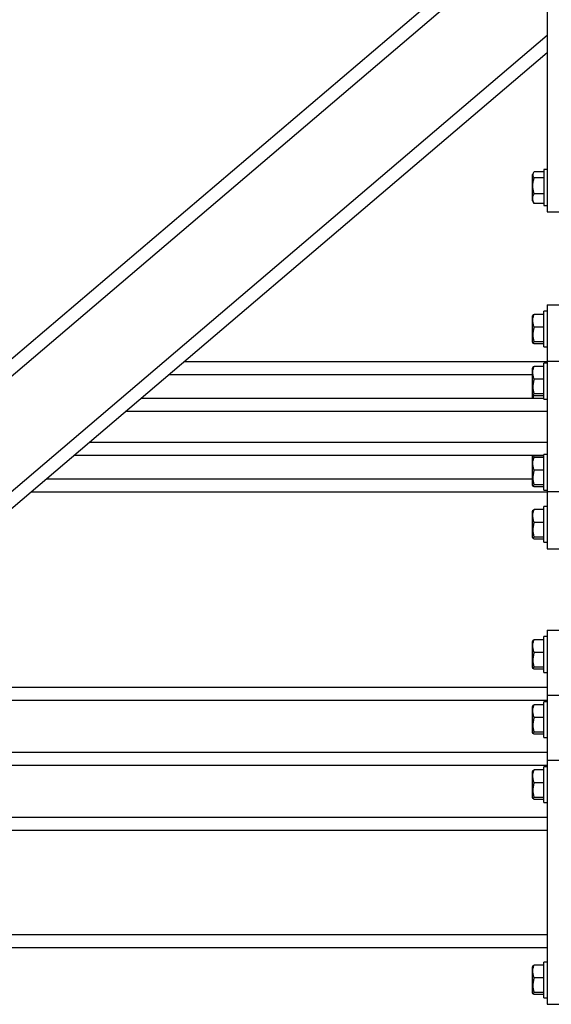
# Model space of a CAD drawing. Header units: millimetres. Extents: x 0 to 841, y 0 to 594.
# Tile 126 of 177: x 396 to 412, y 323 to 353. Entities that reach past the tile are written whole.
import ezdxf

# ---------------------------------------------------------------- set-up
doc = ezdxf.new("R2010")
doc.units = ezdxf.units.MM
doc.layers.add('COTES', color=1, linetype='Continuous')
doc.layers.add('TRAIT-FORT', color=4, linetype='Continuous', lineweight=25)
doc.styles.add('SLDTEXTSTYLE1', font='TXT', dxfattribs={"width": 0.75})
doc.dimstyles.new('SLDDIMSTYLE0', dxfattribs={"dimtxt": 3, "dimasz": 2, "dimexe": 0, "dimexo": 0.0625, "dimgap": 0.75, "dimtad": 1, "dimdec": 0, "dimlfac": 20, "dimrnd": 1e-09, "dimzin": 12, "dimdsep": 46, "dimtxsty": 'SLDTEXTSTYLE1', "dimsah": 1, "dimcen": 0.09, "dimadec": 0, "dimazin": 3, "dimtfac": 1, "dimtdec": 0, "dimtofl": 0, "dimtmove": 0, "dimatfit": 3, "dimfxl": 1, "dimfrac": 2, "dimtolj": 1, "dimtzin": 12, "dimarcsym": 0})

# ---------------------------------------------------------------- blocks, each defined once
blk = doc.blocks.new('_D_10')
at = {"layer": 'COTES', "color": 1, "transparency": 16777216}
for p, q in [((377.437, 559.633), (377.437, 563.998)), ((417.437, 331.888), (417.437, 563.998)), ((377.437, 562.998), (417.437, 562.998))]:
    blk.add_line(p, q, dxfattribs=at)
for points in [[(377.437, 562.998), (379.437, 562.498), (379.437, 563.498)], [(417.437, 562.998), (415.437, 563.498), (415.437, 562.498)]]:
    blk.add_solid(points, dxfattribs=at)
at = {"layer": 'COTES', "color": 1, "transparency": 16777216, "insert": (394.112, 566.865), "char_height": 3, "attachment_point": 1, "style": 'SLDTEXTSTYLE1'}
blk.add_mtext('800', dxfattribs=at)

msp = doc.modelspace()

# ---------------------------------------------------------------- linework, layer by layer
at = {"layer": 'TRAIT-FORT', "color": 4, "linetype": 'Continuous', "lineweight": 25}
for p, q in [((412.062, 357.783), (412.062, 347.483)), ((385.062, 333.983), (412.062, 356.983)), ((385.679, 333.983), (412.062, 356.458)), ((389.843, 333.983), (412.062, 352.911)), ((390.459, 333.983), (412.062, 352.385)), ((411.646, 348.695), (411.612, 348.637)), ((411.612, 347.829), (411.612, 348.637)), ((411.962, 348.72), (411.662, 348.72)), ((412.062, 348.783), (411.962, 348.783)), ((411.962, 348.783), (411.962, 347.683)), ((411.962, 348.529), (411.662, 348.529)), ((411.962, 348.042), (411.662, 348.042)), ((411.612, 347.829), (411.646, 347.771)), ((411.662, 347.746), (411.648, 347.772)), ((411.962, 347.746), (411.662, 347.746)), ((411.962, 347.683), (412.062, 347.683)), ((412.062, 347.483), (412.562, 347.483)), ((412.062, 344.433), (411.962, 344.433)), ((411.962, 344.391), (411.962, 344.433)), ((411.962, 343.333), (411.962, 344.391)), ((412.062, 344.633), (412.062, 342.883)), ((412.062, 344.633), (412.562, 344.633)), ((411.626, 344.311), (411.612, 344.287)), ((411.612, 343.479), (411.612, 344.287)), ((411.962, 344.335), (411.662, 344.335)), ((411.962, 343.944), (411.662, 343.944)), ((411.612, 343.479), (411.626, 343.455)), ((411.962, 343.492), (411.662, 343.492)), ((411.962, 343.431), (411.662, 343.431)), ((411.962, 343.333), (412.062, 343.333)), ((400.907, 342.883), (412.062, 342.883)), ((412.062, 342.833), (411.962, 342.833)), ((411.962, 342.791), (411.962, 342.833)), ((412.062, 342.883), (412.062, 338.883)), ((412.562, 342.883), (412.062, 342.883)), ((411.626, 342.711), (411.612, 342.687)), ((411.612, 341.879), (411.612, 342.687)), ((411.962, 342.735), (411.662, 342.735)), ((411.962, 341.733), (411.962, 342.791)), ((400.438, 342.483), (411.612, 342.483)), ((411.962, 342.344), (411.662, 342.344)), ((399.587, 341.758), (411.962, 341.758)), ((411.612, 341.879), (411.626, 341.855)), ((411.612, 341.758), (411.612, 341.879)), ((411.962, 341.892), (411.662, 341.892)), ((411.962, 341.831), (411.662, 341.831)), ((411.962, 341.733), (412.062, 341.733)), ((399.117, 341.358), (412.062, 341.358)), ((398.002, 340.408), (412.062, 340.408)), ((397.532, 340.008), (411.962, 340.008)), ((411.612, 339.887), (411.612, 340.008)), ((411.626, 339.911), (411.612, 339.887)), ((411.612, 339.079), (411.612, 339.887)), ((411.662, 339.944), (411.644, 340.008)), ((411.962, 339.944), (411.662, 339.944)), ((411.962, 339.935), (411.662, 339.935)), ((412.062, 340.033), (411.962, 340.033)), ((411.962, 339.991), (411.962, 340.033)), ((411.962, 338.933), (411.962, 339.991)), ((411.962, 339.544), (411.662, 339.544)), ((396.681, 339.283), (411.612, 339.283)), ((411.612, 339.079), (411.626, 339.055)), ((411.962, 339.092), (411.662, 339.092)), ((411.962, 339.031), (411.662, 339.031)), ((411.962, 338.933), (412.062, 338.933)), ((396.212, 338.883), (412.062, 338.883)), ((412.562, 338.883), (412.062, 338.883)), ((412.062, 338.883), (412.062, 337.133)), ((411.626, 338.311), (411.612, 338.287)), ((411.612, 337.479), (411.612, 338.287)), ((411.962, 338.335), (411.662, 338.335)), ((412.062, 338.433), (411.962, 338.433)), ((411.962, 338.391), (411.962, 338.433)), ((411.962, 337.333), (411.962, 338.391)), ((411.962, 337.944), (411.662, 337.944)), ((411.612, 337.479), (411.626, 337.455)), ((411.962, 337.492), (411.662, 337.492)), ((411.962, 337.431), (411.662, 337.431)), ((411.962, 337.333), (412.062, 337.333)), ((412.062, 337.133), (412.562, 337.133)), ((412.062, 334.433), (411.962, 334.433)), ((411.962, 334.391), (411.962, 334.433)), ((411.962, 333.333), (411.962, 334.391)), ((412.062, 334.633), (412.562, 334.633)), ((412.062, 334.633), (412.062, 332.633)), ((411.626, 334.311), (411.612, 334.287)), ((411.612, 333.479), (411.612, 334.287)), ((411.962, 334.335), (411.662, 334.335)), ((411.962, 333.944), (411.662, 333.944)), ((411.612, 333.479), (411.626, 333.455)), ((411.962, 333.492), (411.662, 333.492)), ((411.962, 333.431), (411.662, 333.431)), ((411.962, 333.333), (412.062, 333.333)), ((394.562, 332.883), (412.062, 332.883)), ((412.062, 332.633), (412.062, 330.633)), ((412.062, 332.633), (412.562, 332.633)), ((382.462, 332.483), (412.062, 332.483)), ((411.626, 332.311), (411.612, 332.287)), ((411.612, 331.479), (411.612, 332.287)), ((411.962, 332.335), (411.662, 332.335)), ((412.062, 332.433), (411.962, 332.433)), ((411.962, 332.391), (411.962, 332.433)), ((411.962, 331.333), (411.962, 332.391)), ((411.962, 331.944), (411.662, 331.944)), ((411.612, 331.479), (411.626, 331.455)), ((411.962, 331.492), (411.662, 331.492)), ((411.962, 331.431), (411.662, 331.431)), ((411.962, 331.333), (412.062, 331.333)), ((382.462, 330.883), (412.062, 330.883)), ((382.462, 330.483), (412.062, 330.483)), ((412.062, 330.433), (411.962, 330.433)), ((411.962, 330.391), (411.962, 330.433)), ((412.062, 330.633), (412.062, 323.133)), ((412.062, 330.633), (412.562, 330.633)), ((411.626, 330.311), (411.612, 330.287)), ((411.612, 329.479), (411.612, 330.287)), ((411.962, 330.335), (411.662, 330.335)), ((411.962, 329.333), (411.962, 330.391)), ((411.962, 329.944), (411.662, 329.944)), ((411.612, 329.479), (411.626, 329.455)), ((411.962, 329.492), (411.662, 329.492)), ((411.962, 329.431), (411.662, 329.431)), ((411.962, 329.333), (412.062, 329.333)), ((382.462, 328.883), (412.062, 328.883)), ((382.462, 328.483), (412.062, 328.483)), ((382.462, 325.283), (412.062, 325.283)), ((394.562, 324.883), (412.062, 324.883)), ((412.062, 324.433), (411.962, 324.433)), ((411.962, 324.391), (411.962, 324.433)), ((411.962, 323.333), (411.962, 324.391)), ((411.626, 324.311), (411.612, 324.287)), ((411.612, 323.479), (411.612, 324.287)), ((411.962, 324.335), (411.662, 324.335)), ((411.962, 323.944), (411.662, 323.944)), ((411.612, 323.479), (411.626, 323.455)), ((411.962, 323.492), (411.662, 323.492)), ((411.962, 323.431), (411.662, 323.431)), ((411.962, 323.333), (412.062, 323.333)), ((412.062, 323.133), (412.562, 323.133))]:
    msp.add_line(p, q, dxfattribs=at)
for points, knots in [([(411.662, 348.72), (411.651, 348.704), (411.629, 348.67), (411.621, 348.62), (411.633, 348.573), (411.653, 348.544), (411.662, 348.529)], [0, 0, 0, 0, 0.26553, 0.535501, 0.766026, 1, 1, 1, 1]), ([(411.662, 348.042), (411.647, 348.104), (411.622, 348.207), (411.624, 348.355), (411.642, 348.455), (411.658, 348.513), (411.662, 348.529)], [0, 0, 0, 0, 0.38554, 0.637494, 0.896509, 1, 1, 1, 1]), ([(411.662, 347.746), (411.651, 347.772), (411.629, 347.823), (411.621, 347.901), (411.633, 347.974), (411.653, 348.019), (411.662, 348.042)], [0, 0, 0, 0, 0.265383, 0.535331, 0.765228, 1, 1, 1, 1]), ([(411.662, 343.944), (411.651, 343.978), (411.629, 344.046), (411.621, 344.148), (411.633, 344.245), (411.653, 344.305), (411.662, 344.335)], [0, 0, 0, 0, 0.264027, 0.534304, 0.765271, 1, 1, 1, 1]), ([(411.627, 344.311), (411.627, 344.312), (411.627, 344.318), (411.642, 344.326), (411.658, 344.333), (411.662, 344.335)], [0, 0, 0, 0, 0.08216, 0.740724, 1, 1, 1, 1]), ([(411.662, 343.944), (411.651, 343.904), (411.629, 343.825), (411.621, 343.708), (411.633, 343.595), (411.653, 343.526), (411.662, 343.492)], [0, 0, 0, 0, 0.264255, 0.534924, 0.765317, 1, 1, 1, 1]), ([(411.662, 343.431), (411.647, 343.439), (411.622, 343.452), (411.624, 343.47), (411.642, 343.483), (411.658, 343.49), (411.662, 343.492)], [0, 0, 0, 0, 0.385452, 0.63739, 0.896089, 1, 1, 1, 1]), ([(411.662, 342.344), (411.651, 342.378), (411.629, 342.446), (411.621, 342.548), (411.633, 342.645), (411.653, 342.705), (411.662, 342.735)], [0, 0, 0, 0, 0.264934, 0.535064, 0.765266, 1, 1, 1, 1]), ([(411.627, 342.711), (411.627, 342.712), (411.627, 342.718), (411.642, 342.726), (411.658, 342.733), (411.662, 342.735)], [0, 0, 0, 0, 0.082166, 0.736923, 1, 1, 1, 1]), ([(411.662, 342.344), (411.651, 342.304), (411.629, 342.225), (411.621, 342.108), (411.633, 341.995), (411.653, 341.926), (411.662, 341.892)], [0, 0, 0, 0, 0.26484, 0.534918, 0.765314, 1, 1, 1, 1]), ([(411.662, 341.831), (411.647, 341.839), (411.622, 341.852), (411.624, 341.87), (411.642, 341.883), (411.658, 341.89), (411.662, 341.892)], [0, 0, 0, 0, 0.384867, 0.637941, 0.896247, 1, 1, 1, 1]), ([(411.639, 341.849), (411.637, 341.841), (411.629, 341.811), (411.629, 341.781), (411.629, 341.758)], [0, 0, 0, 0, 0.264661, 1, 1, 1, 1]), ([(411.662, 339.544), (411.651, 339.578), (411.629, 339.646), (411.621, 339.748), (411.633, 339.845), (411.653, 339.905), (411.662, 339.935)], [0, 0, 0, 0, 0.264934, 0.535064, 0.765266, 1, 1, 1, 1]), ([(411.627, 339.911), (411.627, 339.912), (411.627, 339.918), (411.642, 339.926), (411.658, 339.933), (411.662, 339.935)], [0, 0, 0, 0, 0.082166, 0.736923, 1, 1, 1, 1]), ([(411.662, 339.544), (411.651, 339.505), (411.629, 339.425), (411.621, 339.308), (411.633, 339.195), (411.653, 339.126), (411.662, 339.092)], [0, 0, 0, 0, 0.26484, 0.535094, 0.765314, 1, 1, 1, 1]), ([(411.662, 339.031), (411.647, 339.039), (411.622, 339.052), (411.624, 339.07), (411.642, 339.083), (411.658, 339.09), (411.662, 339.092)], [0, 0, 0, 0, 0.384881, 0.637949, 0.896249, 1, 1, 1, 1]), ([(411.662, 337.944), (411.651, 337.978), (411.629, 338.046), (411.621, 338.148), (411.633, 338.245), (411.653, 338.305), (411.662, 338.335)], [0, 0, 0, 0, 0.264066, 0.534231, 0.765384, 1, 1, 1, 1]), ([(411.627, 338.311), (411.627, 338.312), (411.627, 338.318), (411.642, 338.326), (411.658, 338.333), (411.662, 338.335)], [0, 0, 0, 0, 0.082106, 0.740708, 1, 1, 1, 1]), ([(411.662, 337.944), (411.651, 337.904), (411.629, 337.825), (411.621, 337.708), (411.633, 337.595), (411.653, 337.526), (411.662, 337.492)], [0, 0, 0, 0, 0.264428, 0.535098, 0.765316, 1, 1, 1, 1]), ([(411.662, 337.431), (411.647, 337.439), (411.622, 337.451), (411.624, 337.47), (411.642, 337.482), (411.658, 337.49), (411.662, 337.492)], [0, 0, 0, 0, 0.385443, 0.637399, 0.896068, 1, 1, 1, 1]), ([(411.662, 333.944), (411.651, 333.978), (411.629, 334.046), (411.621, 334.148), (411.633, 334.245), (411.653, 334.305), (411.662, 334.335)], [0, 0, 0, 0, 0.264066, 0.534231, 0.765384, 1, 1, 1, 1]), ([(411.627, 334.311), (411.627, 334.312), (411.627, 334.318), (411.642, 334.326), (411.658, 334.333), (411.662, 334.335)], [0, 0, 0, 0, 0.082106, 0.740708, 1, 1, 1, 1]), ([(411.662, 333.944), (411.651, 333.904), (411.629, 333.825), (411.621, 333.708), (411.633, 333.595), (411.653, 333.526), (411.662, 333.492)], [0, 0, 0, 0, 0.264428, 0.535098, 0.765316, 1, 1, 1, 1]), ([(411.662, 333.431), (411.647, 333.439), (411.622, 333.451), (411.624, 333.47), (411.642, 333.482), (411.658, 333.49), (411.662, 333.492)], [0, 0, 0, 0, 0.385443, 0.637399, 0.896068, 1, 1, 1, 1]), ([(411.662, 331.944), (411.651, 331.978), (411.629, 332.046), (411.621, 332.148), (411.633, 332.245), (411.653, 332.305), (411.662, 332.335)], [0, 0, 0, 0, 0.264027, 0.534304, 0.765271, 1, 1, 1, 1]), ([(411.627, 332.311), (411.627, 332.312), (411.627, 332.318), (411.642, 332.326), (411.658, 332.333), (411.662, 332.335)], [0, 0, 0, 0, 0.086008, 0.740679, 1, 1, 1, 1]), ([(411.662, 331.944), (411.651, 331.904), (411.629, 331.825), (411.621, 331.708), (411.633, 331.595), (411.653, 331.526), (411.662, 331.492)], [0, 0, 0, 0, 0.264255, 0.534924, 0.765317, 1, 1, 1, 1]), ([(411.662, 331.431), (411.647, 331.439), (411.622, 331.452), (411.624, 331.47), (411.642, 331.483), (411.658, 331.49), (411.662, 331.492)], [0, 0, 0, 0, 0.385452, 0.63739, 0.896089, 1, 1, 1, 1]), ([(411.662, 329.944), (411.651, 329.978), (411.629, 330.046), (411.621, 330.148), (411.633, 330.245), (411.653, 330.305), (411.662, 330.335)], [0, 0, 0, 0, 0.264304, 0.534711, 0.766072, 1, 1, 1, 1]), ([(411.627, 330.311), (411.627, 330.312), (411.627, 330.318), (411.642, 330.326), (411.658, 330.333), (411.662, 330.335)], [0, 0, 0, 0, 0.082166, 0.736981, 1, 1, 1, 1]), ([(411.662, 329.944), (411.651, 329.904), (411.629, 329.825), (411.621, 329.708), (411.633, 329.595), (411.653, 329.526), (411.662, 329.492)], [0, 0, 0, 0, 0.264428, 0.535098, 0.765316, 1, 1, 1, 1]), ([(411.662, 329.431), (411.647, 329.439), (411.622, 329.451), (411.624, 329.47), (411.642, 329.482), (411.658, 329.49), (411.662, 329.492)], [0, 0, 0, 0, 0.385443, 0.637399, 0.896068, 1, 1, 1, 1]), ([(411.662, 323.944), (411.651, 323.978), (411.629, 324.046), (411.621, 324.148), (411.633, 324.245), (411.653, 324.305), (411.662, 324.335)], [0, 0, 0, 0, 0.264264, 0.534631, 0.765957, 1, 1, 1, 1]), ([(411.627, 324.311), (411.627, 324.312), (411.627, 324.318), (411.642, 324.326), (411.658, 324.333), (411.662, 324.335)], [0, 0, 0, 0, 0.082166, 0.736923, 1, 1, 1, 1]), ([(411.662, 323.944), (411.651, 323.904), (411.629, 323.825), (411.621, 323.708), (411.633, 323.595), (411.653, 323.526), (411.662, 323.492)], [0, 0, 0, 0, 0.264255, 0.534924, 0.765317, 1, 1, 1, 1]), ([(411.662, 323.431), (411.647, 323.439), (411.622, 323.452), (411.624, 323.47), (411.642, 323.483), (411.658, 323.49), (411.662, 323.492)], [0, 0, 0, 0, 0.385452, 0.63739, 0.896089, 1, 1, 1, 1])]:
    msp.add_open_spline(points, degree=3, knots=knots, dxfattribs=at)

# ---------------------------------------------------------------- dimensions: what is measured, and where the dimension line sits
at = {"layer": 'COTES', "color": 1}
dim = msp.add_linear_dim(base=(417.437, 562.998), p1=(377.437, 558.633), p2=(417.437, 330.888), angle=0, dimstyle='SLDDIMSTYLE0', dxfattribs=at)
dim.commit()
dim.dimension.update_dxf_attribs({"geometry": '_D_10', "text_midpoint": (397.437, 562.998), "dimtype": 160})

doc.saveas('drawing.dxf')
